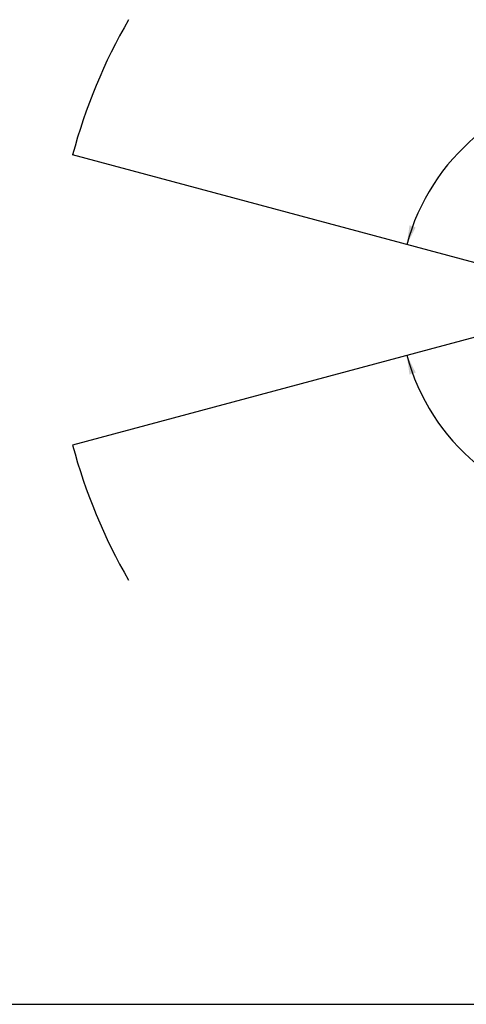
# Model space of a CAD drawing. Header units: millimetres. Extents: x 0 to 8410, y 0 to 5940.
# Tile 36 of 122: x 3172 to 4333, y 0 to 2558. Entities that reach past the tile are written whole.
import ezdxf

# ---------------------------------------------------------------- set-up
doc = ezdxf.new("R2010")
doc.units = ezdxf.units.MM
doc.header["$LTSCALE"] = 462.55
doc.layers.get('0').update_dxf_attribs({"linetype": 'CONTINUOUS'})
doc.layers.add('204102000021_DXF_DIMENSION', color=7, linetype='CONTINUOUS')
doc.layers.add('204102000021_DXF_FORMAT', color=7, linetype='CONTINUOUS')
doc.styles.get("Standard").update_dxf_attribs({"font": 'txt', "width": 0.7})
doc.dimstyles.new('DIMSTYLE_14', dxfattribs={"dimtxt": 65, "dimasz": 50, "dimexe": 1, "dimexo": 0, "dimgap": 3.25, "dimtad": 0, "dimtih": 1, "dimtoh": 1, "dimdec": 1, "dimdsep": 46, "dimtxsty": 'Standard', "dimblk": '_FILLED', "dimblk1": '_FILLED', "dimblk2": '_FILLED', "dimcen": 0.09, "dimclrt": 5, "dimazin": 2, "dimtp": 0.5, "dimtm": 0.5, "dimtfac": 1, "dimtdec": 65535, "dimtofl": 0, "dimtmove": 0, "dimatfit": 3, "dimldrblk": '_FILLED', "dimfxl": 0, "dimtolj": 1, "dimarcsym": 0})

# ---------------------------------------------------------------- blocks, each defined once
blk = doc.blocks.new('*D26')
at = {"layer": '204102000021_DXF_DIMENSION', "color": 2, "linetype": 'Continuous'}
for start, end in [(94.7914, 165), (0, 69.8438)]:
    blk.add_arc((4713.8, 1829.6), 554.1, start, end, dxfattribs=at)
for points in [[(4185.6, 2023.2), (4178.6, 1973), (4201.8, 2018.1)], [(5257.1, 1879.1), (5267.9, 1829.6), (5274.1, 1879.9)]]:
    blk.add_solid(points, dxfattribs=at)
blk = doc.blocks.new('_FILLED')
at = {"color": 0, "linetype": 'ByBlock'}
blk.add_solid([(0, 0), (-1, 0.17), (-1, -0.17)], dxfattribs=at)
blk = doc.blocks.new('*D27')
at = {"layer": '204102000021_DXF_DIMENSION', "color": 2, "linetype": 'Continuous'}
for start, end in [(290.1562, 360), (195, 265.2086)]:
    blk.add_arc((4713.8, 1829.6), 554.1, start, end, dxfattribs=at)
for points in [[(5274.1, 1779.2), (5267.9, 1829.6), (5257.1, 1780)], [(4201.8, 1641.1), (4178.6, 1686.2), (4185.6, 1635.9)]]:
    blk.add_solid(points, dxfattribs=at)

msp = doc.modelspace()

# ---------------------------------------------------------------- linework, layer by layer
at = {"color": 2, "linetype": 'Continuous'}
for q in [(3309.933, 2206.389), (3309.933, 1452.734)]:
    msp.add_line((4716.272, 1829.561), q, dxfattribs=at)
for start, end in [(150, 165), (195, 210)]:
    msp.add_arc((4716.272, 1829.561), 1455.95, start, end, dxfattribs=at)
at = {"layer": '204102000021_DXF_FORMAT', "color": 7, "linetype": 'Continuous'}
msp.add_line((0, 0), (8410, 0), dxfattribs=at)

# ---------------------------------------------------------------- dimensions: what is measured, and where the dimension line sits
at = {"layer": '204102000021_DXF_DIMENSION', "color": 2, "linetype": 'Continuous'}
for base, line1, line2, picture, middle in [((4786.098, 2378.918), ((5262.329, 1829.561), (5267.87, 1829.561)), ((4183.909, 1971.538), (4178.557, 1972.972)), '*D26', (4699.991, 2346.418)), ((4786.098, 1280.205), ((4183.909, 1687.585), (4178.557, 1686.151)), ((5262.329, 1829.561), (5267.87, 1829.561)), '*D27', (4699.991, 1247.705))]:
    dim = msp.add_angular_dim_2l(base=base, line1=line1, line2=line2, dimstyle='DIMSTYLE_14', dxfattribs=at)
    dim.commit()
    dim.dimension.update_dxf_attribs({"geometry": picture, "text_midpoint": middle, "dimtype": 162})

doc.saveas('drawing.dxf')
